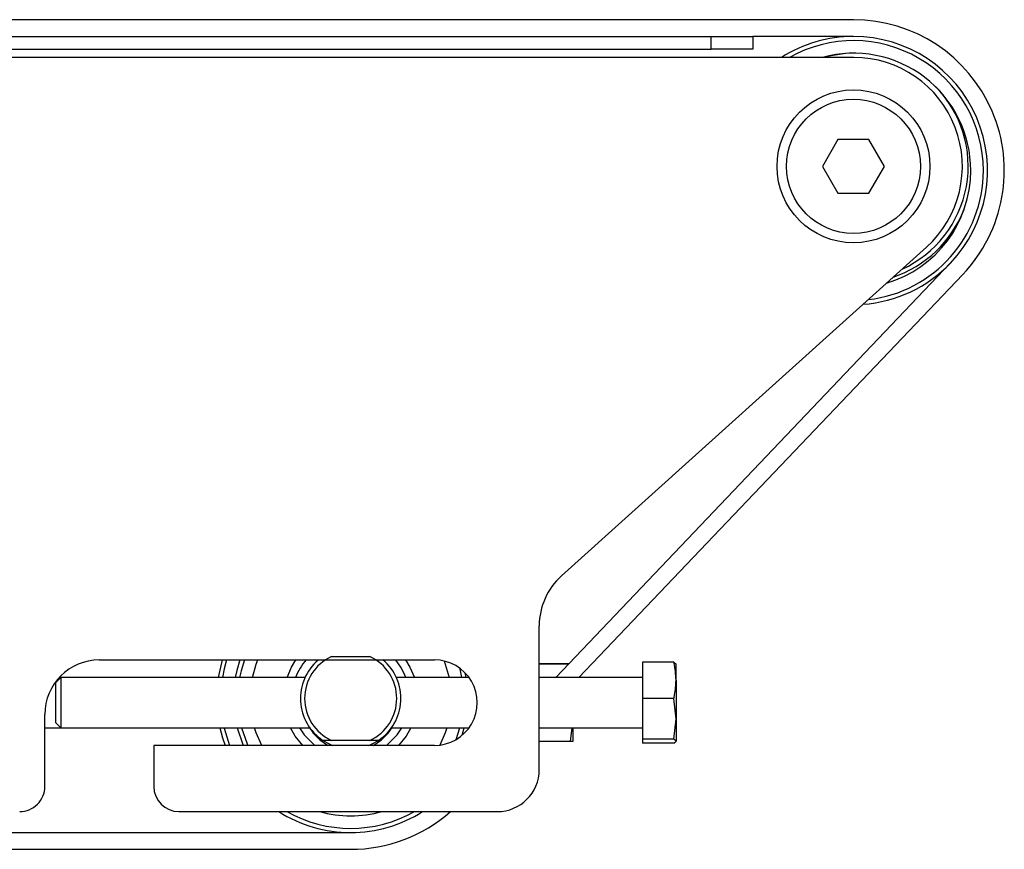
# Model space of a CAD drawing. Header units: millimetres. Extents: x 0 to 420, y 0 to 297.
# Tile 14 of 18: x 203 to 224, y 226 to 244. Entities that reach past the tile are written whole.
import ezdxf

# ---------------------------------------------------------------- set-up
doc = ezdxf.new("R2010")
doc.units = ezdxf.units.MM

msp = doc.modelspace()

# ---------------------------------------------------------------- linework, layer by layer
at = {"color": 7, "linetype": 'Continuous', "lineweight": 25}
for p, q in [((220.6509, 243.645), (59.3491, 243.645)), ((62.396, 243.2866), (217.604, 243.2866)), ((217.604, 243.0178), (217.604, 243.2866)), ((217.604, 243.2866), (218.5002, 243.2866)), ((218.5002, 243.2866), (218.5002, 243.0178)), ((220.6509, 243.2866), (218.5002, 243.2866)), ((62.396, 243.0178), (217.604, 243.0178)), ((220.6586, 242.8385), (187.1359, 242.8385)), ((218.5002, 243.0178), (217.604, 243.0178)), ((220.3197, 241.0822), (219.9886, 240.5086)), ((220.982, 241.0822), (220.3197, 241.0822)), ((221.3131, 240.5086), (220.982, 241.0822)), ((219.9886, 240.5086), (220.3197, 239.9351)), ((220.982, 239.9351), (221.3131, 240.5086)), ((220.3197, 239.9351), (220.982, 239.9351)), ((214.4044, 231.7491), (222.2099, 238.7772)), ((214.2841, 229.576), (222.7274, 238.4414)), ((214.7791, 229.576), (222.9869, 238.1942)), ((213.93, 227.6045), (213.93, 230.6835)), ((209.4867, 230.024), (210.3081, 230.024)), ((204.5207, 229.9523), (211.6897, 229.9523)), ((207.1509, 229.9523), (207.065, 229.576)), ((214.5629, 229.8686), (213.93, 229.8686)), ((214.5568, 229.8623), (213.93, 229.8623)), ((216.8087, 229.9067), (216.1384, 229.9067)), ((216.1384, 229.9067), (216.1384, 229.128)), ((216.8087, 229.9067), (216.8553, 229.8618)), ((216.8553, 229.5173), (216.8553, 229.8649)), ((203.7002, 229.576), (203.5927, 229.4684)), ((203.7002, 229.576), (203.6632, 229.576)), ((208.9199, 229.576), (203.7002, 229.576)), ((203.7002, 229.576), (203.7002, 228.5006)), ((212.4288, 229.576), (210.875, 229.576)), ((212.3662, 229.576), (212.3464, 229.6741)), ((216.1384, 229.576), (213.93, 229.576)), ((203.5927, 228.6082), (203.5927, 229.4684)), ((216.8553, 229.5173), (216.8553, 228.6938)), ((216.1384, 229.128), (216.1384, 228.2596)), ((216.8087, 229.128), (216.1384, 229.128)), ((216.8553, 228.6938), (216.8087, 229.128)), ((203.3557, 227.2461), (203.3557, 228.7874)), ((203.3557, 228.5006), (203.7002, 228.5006)), ((203.5927, 228.6082), (203.7002, 228.5006)), ((203.7002, 228.5006), (209.024, 228.5006)), ((210.7708, 228.5006), (212.4288, 228.5006)), ((212.152, 228.2498), (212.2342, 228.5006)), ((212.2797, 228.3402), (212.3269, 228.5006)), ((213.93, 228.5006), (216.1384, 228.5006)), ((214.6003, 228.208), (214.6334, 228.5006)), ((214.6469, 228.5006), (214.6469, 228.2111)), ((216.8087, 228.2596), (216.8553, 228.6938)), ((216.8553, 228.6938), (216.8553, 228.2148)), ((205.6856, 228.1243), (205.6856, 227.2461)), ((211.6897, 228.1243), (205.6856, 228.1243)), ((209.1026, 228.1477), (209.1291, 228.1243)), ((209.4867, 228.2318), (209.303, 228.2318)), ((210.3081, 228.2318), (209.4867, 228.2318)), ((210.4918, 228.2318), (210.3081, 228.2318)), ((210.6657, 228.1243), (210.6923, 228.1477)), ((214.6003, 228.208), (213.93, 228.208)), ((214.6468, 228.2111), (214.6469, 228.2111)), ((216.8087, 228.2596), (216.1384, 228.2596)), ((216.1384, 228.2596), (216.1384, 228.1699)), ((216.8087, 228.1699), (216.1384, 228.1699)), ((216.8553, 228.2148), (216.8087, 228.2596)), ((216.8087, 228.1699), (216.8553, 228.2148)), ((206.2233, 226.7084), (213.0338, 226.7084)), ((156.3094, 226.2603), (209.8974, 226.2603)), ((156.3094, 225.9019), (209.8974, 225.9019))]:
    msp.add_line(p, q, dxfattribs=at)
at = {"color": 7, "linetype": 'Continuous', "lineweight": 25, "flags": 128}
for points in [[(220.4835, 242.9221), (220.0894, 242.856), (220.0246, 242.8385)], [(207.2446, 229.9523), (207.1925, 229.7609), (207.1558, 229.576)], [(207.5276, 229.9523), (207.4612, 229.7284), (207.4286, 229.576)], [(207.6227, 229.9523), (207.5519, 229.7219), (207.5197, 229.576)], [(207.7939, 229.576), (207.8764, 229.8635), (207.911, 229.9523)], [(208.5354, 229.576), (208.6306, 229.7995), (208.7244, 229.9523)], [(211.0705, 229.9523), (211.1642, 229.7995), (211.2594, 229.576)], [(211.8932, 229.9294), (211.9184, 229.8635), (212.0009, 229.576)], [(212.2751, 229.576), (212.2429, 229.7219), (212.2283, 229.7768)], [(207.0993, 228.5006), (207.1572, 228.2827), (207.2112, 228.1243)], [(207.1912, 228.5006), (207.1925, 228.4949), (207.3071, 228.1243)], [(207.4679, 228.5006), (207.589, 228.1444), (207.5977, 228.1243)], [(207.5606, 228.5006), (207.6817, 228.156), (207.6959, 228.1243)], [(207.9953, 228.1243), (207.8764, 228.3923), (207.8402, 228.5006)], [(208.8735, 228.1243), (208.7107, 228.3233), (208.6081, 228.5006)], [(208.8024, 228.5006), (208.9049, 228.3484), (209.1026, 228.1477)], [(210.6923, 228.1477), (210.8899, 228.3484), (210.9925, 228.5006)], [(211.1867, 228.5006), (211.0842, 228.3233), (210.9213, 228.1243)], [(211.9546, 228.5006), (211.9184, 228.3923), (211.8033, 228.1313)], [(209.303, 228.2318), (209.4401, 228.1546), (209.5113, 228.1243)], [(210.2835, 228.1243), (210.3547, 228.1546), (210.4918, 228.2318)]]:
    msp.add_lwpolyline(points, dxfattribs=at)
at = {"color": 7, "linetype": 'Continuous', "lineweight": 25}
for radius in [1.6354, 1.4338]:
    msp.add_circle((220.6509, 240.5086), radius, dxfattribs=at)
for centre, radius, start, end in [((220.6509, 240.419), 3.226, 316.39718, 90), ((220.6509, 240.419), 2.8676, 90, 122.46174), ((220.6509, 240.419), 2.8676, 316.39718, 90), ((220.6509, 240.419), 2.778, 0, 119.42871), ((220.6509, 240.419), 2.5091, 0, 105.35889), ((220.6509, 240.5086), 2.3299, 312.00001, 89.80924), ((220.6853, 240.511), 2.4195, 294.58288, 44.80281), ((220.6509, 240.419), 2.778, 276.56128, 0), ((220.6509, 240.419), 2.5091, 286.42609, 0), ((220.6853, 240.511), 2.5091, 288.93692, 338.32692), ((220.6509, 240.419), 2.8676, 274.11787, 316.39718), ((215.3638, 230.6835), 1.4338, 132.00001, 180.00001), ((209.8974, 229.1279), 0.9857, 114.61998, 245.38002), ((209.8974, 229.1279), 0.9857, 294.61998, 65.38002), ((204.5207, 228.7874), 1.165, 90.00001, 180), ((209.8974, 229.1279), 1.262, 139.21063, 159.2039), ((209.8974, 229.1279), 1.0753, 130.38998, 236.44269), ((209.8974, 229.1279), 1.0753, 303.55731, 50.05638), ((209.8974, 229.1279), 1.262, 20.79613, 40.78941), ((211.6897, 229.0383), 0.914, 270.00001, 90.00002), ((209.8974, 229.0368), 1.0305, 211.34848, 242.30806), ((209.8974, 229.0368), 1.0305, 297.69195, 328.65155), ((213.0338, 227.6045), 0.8961, 270.00003, 0.00001), ((202.8181, 227.246), 0.5377, 270.00006, 0.0009), ((206.2233, 227.2461), 0.5377, 180.00001, 270.00001), ((209.8974, 229.1279), 2.8676, 237.53789, 270), ((209.8974, 229.1279), 2.778, 240.57088, 299.42915), ((209.8974, 229.1279), 2.5091, 254.64026, 285.35977), ((209.8974, 229.1279), 3.226, 270, 311.40991), ((209.8974, 229.1279), 2.8676, 270, 302.46214)]:
    msp.add_arc(centre, radius, start, end, dxfattribs=at)
for points, knots in [([(216.8553, 229.5173), (216.8472, 229.641), (216.8386, 229.7715), (216.8102, 229.8999), (216.8087, 229.9067)], [0, 0, 0, 0, 0.9470257, 1, 1, 1, 1]), ([(216.8087, 229.128), (216.8144, 229.1545), (216.8423, 229.283), (216.8495, 229.4136), (216.8553, 229.5173)], [0, 0, 0, 0, 0.2061857, 1, 1, 1, 1]), ([(214.6469, 228.2111), (214.6388, 228.2101), (214.6302, 228.2091), (214.6018, 228.208), (214.6003, 228.208)], [0, 0, 0, 0, 0.9470257, 1, 1, 1, 1])]:
    msp.add_open_spline(points, degree=3, knots=knots, dxfattribs=at)

doc.saveas('drawing.dxf')
